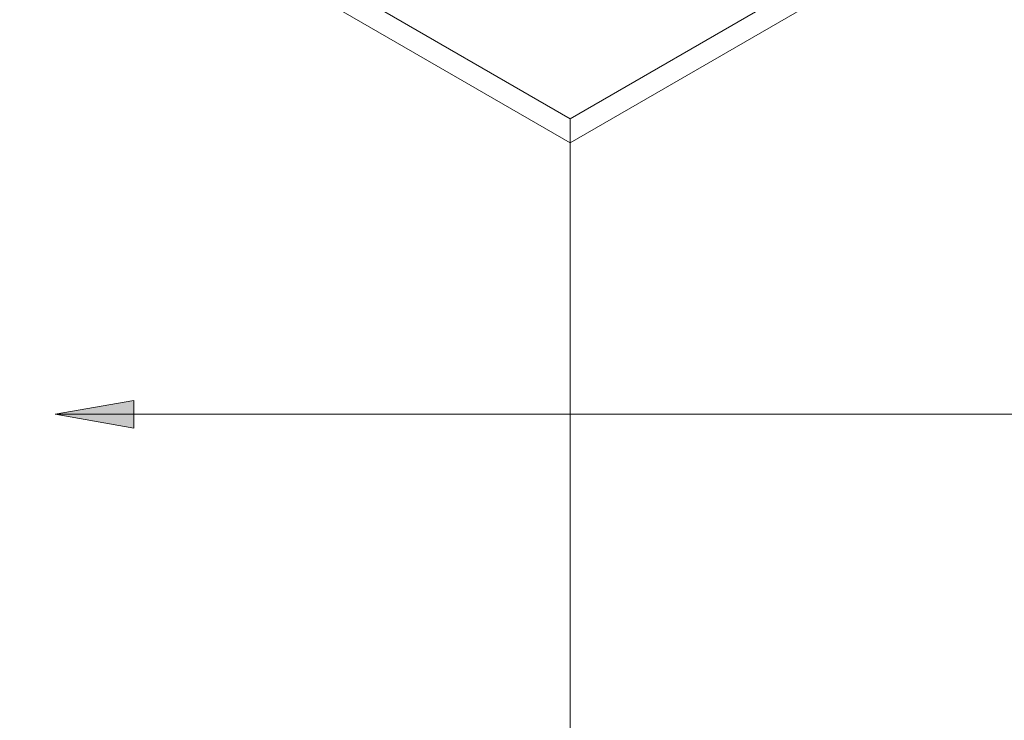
# Model space of a CAD drawing. Header units: metres. Extents: x -15.1 to 0.1, y 4.4 to 14.1.
# Tile 42 of 71: x -6.5 to -5, y 9.3 to 10.3. Entities that reach past the tile are written whole.
import ezdxf

# ---------------------------------------------------------------- set-up
doc = ezdxf.new("R2010")
doc.units = ezdxf.units.M
for name, color, linetype, lineweight in [('A-ROOF', 7, 'Continuous', 5), ('G-ANNO-TEXT', 7, 'Continuous', 9), ('I-WALL', 7, 'Continuous', 5)]:
    doc.layers.add(name, color=color, linetype=linetype, lineweight=lineweight)

# ---------------------------------------------------------------- blocks, each defined once
blk = doc.blocks.new('RUFO_1_ - RUFO_1_-1923193-ISO_01')
at = {"layer": 'A-ROOF'}
for p, q in [((-8.6878, 11.9346), (-5.6649, 10.1894)), ((-5.6649, 10.1526), (-8.6878, 11.8979)), ((-5.6649, 10.1894), (-4.2931, 10.9814)), ((-5.6649, 10.1526), (-4.2931, 10.9446)), ((-5.6649, 10.1894), (-5.6649, 10.1526))]:
    blk.add_line(p, q, dxfattribs=at)

msp = doc.modelspace()

# ---------------------------------------------------------------- hatches: boundary and pattern name
at = {"layer": 'G-ANNO-TEXT'}
msp.add_hatch(color=256, dxfattribs=at).paths.add_polyline_path([(-6.4526, 9.7371), (-6.3326, 9.7159), (-6.3326, 9.7582)])

# ---------------------------------------------------------------- linework, layer by layer
for p, q in [((-6.3326, 9.7582), (-6.4526, 9.7371)), ((-6.3326, 9.7159), (-6.3326, 9.7582)), ((-6.4526, 9.7371), (-6.3326, 9.7159)), ((-6.4526, 9.7371), (-1.7961, 9.7371))]:
    msp.add_line(p, q, dxfattribs=at)
at = {"layer": 'I-WALL'}
msp.add_line((-5.6649, 10.1526), (-5.6649, 8.2298), dxfattribs=at)

# ---------------------------------------------------------------- block references
at = {"layer": 'A-ROOF'}
msp.add_blockref('RUFO_1_ - RUFO_1_-1923193-ISO_01', (0, 0), dxfattribs=at)

doc.saveas('drawing.dxf')
